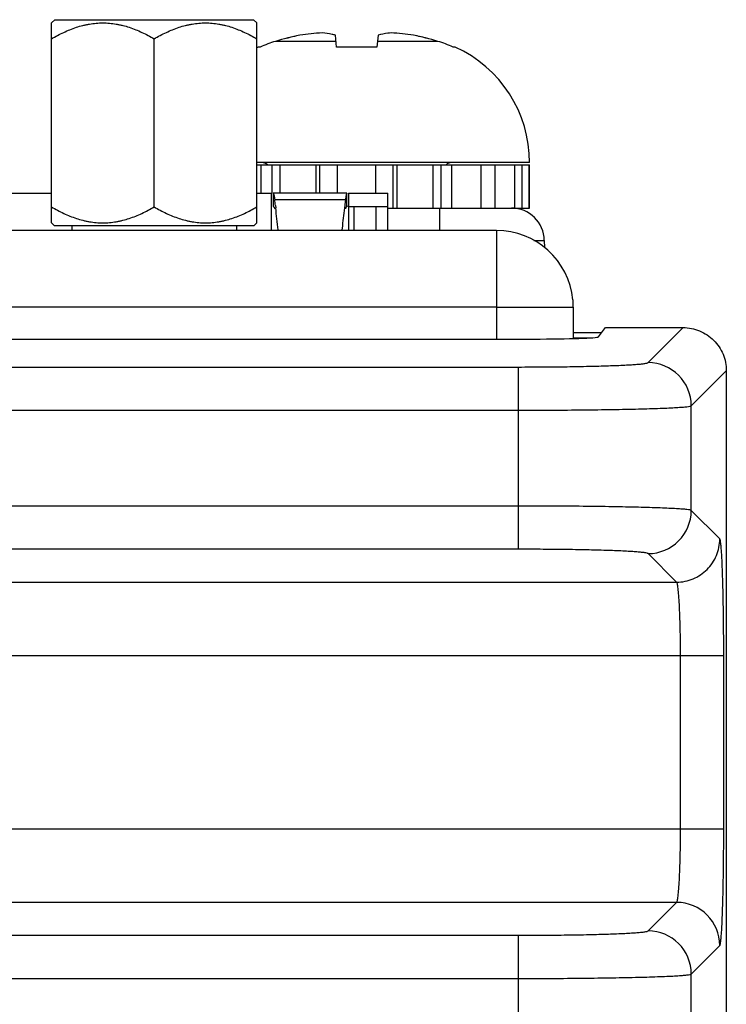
# Model space of a CAD drawing. Header units: inches. Extents: x 0 to 34, y 0 to 22.
# Tile 10 of 101: x 7.6 to 8.2, y 12.5 to 13.4. Entities that reach past the tile are written whole.
import ezdxf

# ---------------------------------------------------------------- set-up
doc = ezdxf.new("R2010")
doc.units = ezdxf.units.IN
doc.header["$LTSCALE"] = 1.87
doc.header["$MEASUREMENT"] = 0
doc.layers.get('0').update_dxf_attribs({"linetype": 'CONTINUOUS'})
doc.layers.add('02___PRT_ALL_AXES', color=7, linetype='CONTINUOUS')

msp = doc.modelspace()

# ---------------------------------------------------------------- linework, layer by layer
at = {"color": 7, "linetype": 'CONTINUOUS'}
for p, q in [((7.60341, 13.4148), (7.60632, 13.41771)), ((7.60341, 13.23271), (7.60341, 13.4148)), ((7.60632, 13.41771), (7.78751, 13.41771)), ((7.79041, 13.4148), (7.78751, 13.41771)), ((7.79041, 13.23271), (7.79041, 13.4148)), ((7.69691, 13.24717), (7.69691, 13.40034)), ((7.8626, 13.39796), (7.80748, 13.39796)), ((7.86316, 13.39281), (7.862, 13.40357)), ((7.90083, 13.40357), (7.89968, 13.39281)), ((7.95536, 13.39796), (7.90023, 13.39796)), ((7.79353, 13.39281), (7.79165, 13.39281)), ((7.89968, 13.39281), (7.86316, 13.39281)), ((7.97119, 13.39281), (7.96931, 13.39281)), ((8.0389, 13.28755), (7.79041, 13.28755)), ((7.79041, 13.28555), (8.03867, 13.28555)), ((7.79454, 13.2596), (7.79454, 13.28555)), ((7.80435, 13.2596), (7.80435, 13.28555)), ((7.8116, 13.2596), (7.8116, 13.28555)), ((7.84443, 13.2596), (7.84443, 13.28555)), ((7.84785, 13.2596), (7.84785, 13.28555)), ((7.86382, 13.2596), (7.86382, 13.28555)), ((7.89874, 13.2596), (7.89874, 13.28555)), ((7.91475, 13.24618), (7.91475, 13.28555)), ((7.91814, 13.24618), (7.91814, 13.28555)), ((7.95099, 13.24618), (7.95099, 13.28555)), ((7.95829, 13.24618), (7.95829, 13.28555)), ((7.96807, 13.24618), (7.96807, 13.28555)), ((7.99492, 13.24618), (7.99492, 13.28555)), ((8.00765, 13.24618), (8.00765, 13.28555)), ((8.0253, 13.24618), (8.0253, 13.28555)), ((8.03216, 13.24618), (8.03216, 13.28555)), ((8.0385, 13.24618), (8.0385, 13.28555)), ((8.03867, 13.24618), (8.03867, 13.28555)), ((7.39392, 13.2596), (7.60341, 13.2596)), ((7.79041, 13.2596), (7.80392, 13.2596)), ((7.80392, 13.22578), (7.80392, 13.2596)), ((7.80527, 13.2596), (7.80527, 13.24778)), ((7.87257, 13.2596), (7.80527, 13.2596)), ((7.80622, 13.25689), (7.8067, 13.25369)), ((7.87115, 13.25369), (7.8067, 13.25369)), ((7.87162, 13.25689), (7.87115, 13.25369)), ((7.87257, 13.24778), (7.87257, 13.2596)), ((7.87392, 13.2596), (7.87392, 13.2476)), ((7.87392, 13.2596), (7.90992, 13.2596)), ((7.90992, 13.22583), (7.90992, 13.2596)), ((7.80631, 13.24674), (7.8067, 13.2455)), ((7.80734, 13.24854), (7.80761, 13.24627)), ((7.8705, 13.24854), (7.87023, 13.24627)), ((7.87154, 13.24674), (7.87115, 13.2455)), ((7.87392, 13.2476), (7.87257, 13.24778)), ((7.87392, 13.2476), (7.90992, 13.2476)), ((7.87892, 13.2476), (7.87892, 13.22578)), ((7.89892, 13.2476), (7.89892, 13.22583)), ((7.90992, 13.24618), (8.03867, 13.24618)), ((7.95677, 13.24618), (7.95677, 13.22583)), ((7.60591, 13.23021), (7.60341, 13.23271)), ((7.60591, 13.23021), (7.78791, 13.23021)), ((7.78791, 13.23021), (7.79041, 13.23271)), ((7.86812, 13.22777), (7.86797, 13.22633)), ((8.04263, 13.2167), (8.05232, 13.2167)), ((8.05232, 13.2167), (8.05243, 13.21015)), ((8.10163, 13.12892), (8.10793, 13.13731)), ((8.10793, 13.13731), (8.17873, 13.13731)), ((8.14682, 13.10541), (8.17873, 13.13731)), ((4.92526, 13.12691), (8.0426, 13.12691)), ((8.07862, 13.13291), (8.10462, 13.13291)), ((8.07862, 13.128), (8.09383, 13.128)), ((4.93907, 13.10143), (8.02878, 13.10143)), ((8.02878, 12.93547), (8.02878, 13.10143)), ((8.18617, 13.06606), (8.21807, 13.09798)), ((8.21807, 13.09798), (8.21807, 12.75079)), ((8.21808, 13.09797), (8.21808, 12.75081)), ((8.18617, 12.97084), (8.18617, 13.06606)), ((4.93907, 13.06208), (8.02878, 13.06208)), ((8.02878, 12.97482), (4.93907, 12.97482)), ((8.21215, 12.94485), (8.18617, 12.97084)), ((8.02878, 12.93547), (4.93907, 12.93547)), ((8.17281, 12.90551), (8.14682, 12.93149)), ((4.79505, 12.90551), (8.17281, 12.90551)), ((4.75212, 12.83862), (8.21573, 12.83862)), ((8.17639, 12.68078), (8.17639, 12.83862)), ((8.21573, 12.68078), (8.21573, 12.83862)), ((8.21798, 12.7508), (8.21798, 9.66525)), ((4.75212, 12.68078), (8.21573, 12.68078)), ((8.17281, 12.6139), (4.79505, 12.6139)), ((8.14682, 12.58791), (8.17281, 12.6139)), ((4.93907, 12.58393), (8.02878, 12.58393)), ((8.02878, 12.45333), (8.02878, 12.58393)), ((8.18617, 12.54857), (8.21215, 12.57455)), ((4.93907, 12.54459), (8.02878, 12.54459)), ((8.18617, 12.48869), (8.18617, 12.54857))]:
    msp.add_line(p, q, dxfattribs=at)
at = {"color": 40, "linetype": 'CONTINUOUS'}
msp.add_line((7.87392, 13.2476), (7.87392, 13.22579), dxfattribs=at)
at = {"color": 3, "linetype": 'CONTINUOUS'}
for p, q in [((8.00862, 13.22583), (4.95862, 13.22583)), ((8.00862, 13.22583), (8.00862, 13.12691)), ((8.07827, 13.16274), (8.07827, 13.15583)), ((8.00862, 13.15583), (4.95862, 13.15583)), ((8.00862, 13.15583), (8.04842, 13.15583)), ((8.04842, 13.15583), (8.07827, 13.15583)), ((8.07862, 13.15583), (8.07862, 13.12736))]:
    msp.add_line(p, q, dxfattribs=at)
at = {"color": 7, "linetype": 'CONTINUOUS'}
for centre, radius, start, end in [((7.85987, 13.21559), 0.19038, 92.96686, 99.11369), ((7.90299, 13.21585), 0.19012, 80.88204, 87.03741), ((7.84194, 13.28313), 0.11989, 106.70565, 113.81645), ((7.88141, 13.15168), 0.25713, 101.5959, 106.70925), ((7.88137, 13.15182), 0.25699, 103.89319, 104.79191), ((7.88139, 13.15173), 0.25708, 101.59496, 103.09032), ((7.88143, 13.15168), 0.25713, 73.29075, 78.4041), ((7.88144, 13.15173), 0.25708, 76.91, 78.40504), ((7.88146, 13.15182), 0.25699, 75.20854, 76.1002), ((7.9209, 13.28313), 0.11989, 66.18355, 73.29435), ((7.83961, 13.28755), 0.11567, 114.49455, 115.17692), ((7.92323, 13.28755), 0.11567, 0, 65.50545), ((7.7948, 13.27968), 0.00787, 48.38215, 90), ((7.96803, 13.27968), 0.00787, 90, 131.61785), ((6.74552, 13.11892), 1.0697, 6.9597, 7.23783), ((8.93232, 13.11892), 1.0697, 172.76217, 173.0403), ((6.24627, 13.05895), 1.57254, 6.1101, 6.84144), ((9.40918, 13.06158), 1.55, 173.15652, 173.84497), ((8.02232, 13.21618), 0.03, 1, 90), ((8.14677, 13.06601), 0.0394, 0.08378, 89.91622), ((8.14677, 12.9709), 0.0394, 270.08378, 359.91622), ((8.17275, 12.57449), 0.0394, 0.08378, 89.91622), ((8.14677, 12.54851), 0.0394, 0.08378, 89.91622)]:
    msp.add_arc(centre, radius, start, end, dxfattribs=at)
at = {"color": 3, "linetype": 'CONTINUOUS'}
msp.add_arc((8.00862, 13.15583), 0.07, 5.66895, 90, dxfattribs=at)
at = {"color": 7, "linetype": 'CONTINUOUS'}
for centre, major_axis, ratio, start_param, end_param in [((8.10794, 13.12748), (0, 0.00984), 0.026186, -0.02618, 0.034907), ((8.0426, 13.12897), (0.05906, 0), 0.034921, -1.570796, -0.02618)]:
    msp.add_ellipse(centre, major_axis=major_axis, ratio=ratio, start_param=start_param, end_param=end_param, dxfattribs=at)
for points, knots in [([(7.60341, 13.40034), (7.60704, 13.40243), (7.6144, 13.40632), (7.62405, 13.41023), (7.63098, 13.41226), (7.63498, 13.41319), (7.63899, 13.41396), (7.64405, 13.41462), (7.65016, 13.41489), (7.65628, 13.41462), (7.66134, 13.41396), (7.66535, 13.41319), (7.66935, 13.41226), (7.67628, 13.41023), (7.68592, 13.40632), (7.69329, 13.40243), (7.69691, 13.40034)], [0, 0, 0, 0, 0.126749, 0.252211, 0.314495, 0.345533, 0.376513, 0.438313, 0.5, 0.561688, 0.623488, 0.654467, 0.685506, 0.747789, 0.873251, 1, 1, 1, 1]), ([(7.69691, 13.40034), (7.70054, 13.40243), (7.7079, 13.40632), (7.71755, 13.41023), (7.72448, 13.41226), (7.72848, 13.41319), (7.73249, 13.41396), (7.73755, 13.41462), (7.74366, 13.41489), (7.74978, 13.41462), (7.75484, 13.41396), (7.75885, 13.41319), (7.76285, 13.41226), (7.76978, 13.41023), (7.77942, 13.40632), (7.78679, 13.40243), (7.79041, 13.40034)], [0, 0, 0, 0, 0.126749, 0.252211, 0.314495, 0.345533, 0.376513, 0.438313, 0.5, 0.561688, 0.623488, 0.654467, 0.685506, 0.747789, 0.873251, 1, 1, 1, 1]), ([(7.862, 13.40357), (7.86101, 13.40384), (7.85706, 13.40481), (7.85304, 13.40545), (7.85002, 13.40572)], [0, 0, 0, 0, 0.253969, 1, 1, 1, 1]), ([(7.91281, 13.40572), (7.91182, 13.40563), (7.90778, 13.40518), (7.90379, 13.40436), (7.90083, 13.40357)], [0, 0, 0, 0, 0.246609, 1, 1, 1, 1]), ([(7.80527, 13.2596), (7.80537, 13.2596), (7.80552, 13.25944), (7.80564, 13.25919), (7.80582, 13.25874), (7.80602, 13.25796), (7.80615, 13.25729), (7.80622, 13.25689)], [0, 0, 0, 0, 0.100001, 0.183728, 0.293596, 0.593864, 1, 1, 1, 1]), ([(7.87257, 13.2596), (7.87247, 13.2596), (7.87232, 13.25944), (7.8722, 13.25919), (7.87202, 13.25874), (7.87183, 13.25796), (7.87169, 13.25729), (7.87162, 13.25689)], [0, 0, 0, 0, 0.100001, 0.183728, 0.293596, 0.593864, 1, 1, 1, 1]), ([(7.60341, 13.24717), (7.60704, 13.24508), (7.6144, 13.24118), (7.62405, 13.23728), (7.63098, 13.23525), (7.63498, 13.23431), (7.63899, 13.23354), (7.64405, 13.23288), (7.65016, 13.23262), (7.65628, 13.23288), (7.66134, 13.23354), (7.66535, 13.23431), (7.66935, 13.23525), (7.67628, 13.23728), (7.68592, 13.24118), (7.69329, 13.24508), (7.69691, 13.24717)], [0, 0, 0, 0, 0.126749, 0.252211, 0.314495, 0.345533, 0.376513, 0.438313, 0.5, 0.561688, 0.623488, 0.654467, 0.685506, 0.747789, 0.873251, 1, 1, 1, 1]), ([(7.69691, 13.24717), (7.70054, 13.24508), (7.7079, 13.24118), (7.71755, 13.23728), (7.72448, 13.23525), (7.72848, 13.23431), (7.73249, 13.23354), (7.73755, 13.23288), (7.74366, 13.23262), (7.74978, 13.23288), (7.75484, 13.23354), (7.75885, 13.23431), (7.76285, 13.23525), (7.76978, 13.23728), (7.77942, 13.24118), (7.78679, 13.24508), (7.79041, 13.24717)], [0, 0, 0, 0, 0.126749, 0.252211, 0.314495, 0.345533, 0.376513, 0.438313, 0.5, 0.561688, 0.623488, 0.654467, 0.685506, 0.747789, 0.873251, 1, 1, 1, 1]), ([(7.80527, 13.24778), (7.8053, 13.24778), (7.80536, 13.24777), (7.80551, 13.24769), (7.80574, 13.24751), (7.80604, 13.24719), (7.80622, 13.24691), (7.80631, 13.24674)], [0, 0, 0, 0, 0.046316, 0.118997, 0.335653, 0.632283, 1, 1, 1, 1]), ([(7.87257, 13.24778), (7.87255, 13.24778), (7.87249, 13.24777), (7.87234, 13.24769), (7.8721, 13.24751), (7.8718, 13.24719), (7.87162, 13.24691), (7.87154, 13.24674)], [0, 0, 0, 0, 0.046316, 0.118997, 0.335653, 0.632283, 1, 1, 1, 1]), ([(8.17873, 13.13731), (8.18384, 13.13731), (8.19419, 13.13527), (8.20726, 13.12651), (8.21602, 13.11344), (8.21807, 13.1031), (8.21807, 13.09798)], [0, 0, 0, 0, 0.25003, 0.500002, 0.749971, 1, 1, 1, 1]), ([(8.02878, 13.10143), (8.0363, 13.10143), (8.05105, 13.10148), (8.0725, 13.1017), (8.09234, 13.10205), (8.10984, 13.10252), (8.12266, 13.10302), (8.13127, 13.10349), (8.13636, 13.10383), (8.14045, 13.1042), (8.14355, 13.10454), (8.14551, 13.10493), (8.14658, 13.10517), (8.14682, 13.10541)], [0, 0, 0, 0, 0.190637, 0.374308, 0.544185, 0.694096, 0.818525, 0.869734, 0.912962, 0.947828, 0.974033, 0.991387, 1, 1, 1, 1]), ([(8.02878, 13.06208), (8.0388, 13.06208), (8.05847, 13.06213), (8.08706, 13.06235), (8.11352, 13.0627), (8.13685, 13.06318), (8.15395, 13.06368), (8.16543, 13.06415), (8.17222, 13.06449), (8.17767, 13.06486), (8.18179, 13.06518), (8.18442, 13.0656), (8.18582, 13.0658), (8.18617, 13.06606)], [0, 0, 0, 0, 0.190755, 0.374541, 0.544522, 0.69452, 0.819009, 0.870232, 0.913453, 0.948287, 0.974431, 0.991668, 1, 1, 1, 1]), ([(8.18617, 12.97084), (8.18582, 12.9711), (8.18442, 12.9713), (8.18179, 12.97172), (8.17767, 12.97204), (8.17222, 12.97242), (8.16543, 12.97275), (8.15395, 12.97323), (8.13685, 12.97373), (8.11352, 12.9742), (8.08706, 12.97455), (8.05847, 12.97477), (8.0388, 12.97482), (8.02878, 12.97482)], [0, 0, 0, 0, 0.008332, 0.025569, 0.051713, 0.086547, 0.129768, 0.180991, 0.30548, 0.455478, 0.625459, 0.809245, 1, 1, 1, 1]), ([(8.17281, 12.90551), (8.17792, 12.90551), (8.18826, 12.90757), (8.20133, 12.91633), (8.21009, 12.9294), (8.21215, 12.93974), (8.21215, 12.94485)], [0, 0, 0, 0, 0.249959, 0.5, 0.750041, 1, 1, 1, 1]), ([(8.21573, 12.83862), (8.21573, 12.84538), (8.21569, 12.85866), (8.21549, 12.87796), (8.21518, 12.89582), (8.21475, 12.91157), (8.2143, 12.92311), (8.21388, 12.93086), (8.21357, 12.93544), (8.21324, 12.93912), (8.21294, 12.94191), (8.21258, 12.94368), (8.21237, 12.94464), (8.21215, 12.94485)], [0, 0, 0, 0, 0.190592, 0.374317, 0.544173, 0.694092, 0.818517, 0.869726, 0.912949, 0.947826, 0.97403, 0.991391, 1, 1, 1, 1]), ([(8.14682, 12.93149), (8.14658, 12.93173), (8.14551, 12.93197), (8.14355, 12.93236), (8.14045, 12.9327), (8.13636, 12.93307), (8.13127, 12.93341), (8.12266, 12.93388), (8.10984, 12.93438), (8.09234, 12.93485), (8.0725, 12.93521), (8.05105, 12.93542), (8.0363, 12.93547), (8.02878, 12.93547)], [0, 0, 0, 0, 0.008613, 0.025967, 0.052172, 0.087038, 0.130266, 0.181475, 0.305904, 0.455815, 0.625692, 0.809363, 1, 1, 1, 1]), ([(8.17639, 12.83862), (8.17639, 12.84699), (8.17627, 12.85914), (8.17583, 12.87465), (8.17541, 12.88457), (8.17489, 12.89279), (8.17438, 12.89846), (8.1739, 12.9019), (8.17358, 12.90366), (8.17325, 12.90479), (8.17299, 12.9054), (8.17281, 12.90551)], [0, 0, 0, 0, 0.37356, 0.543066, 0.692687, 0.816924, 0.911333, 0.946304, 0.972719, 0.990489, 1, 1, 1, 1]), ([(8.17281, 12.6139), (8.17299, 12.61401), (8.17325, 12.61462), (8.17358, 12.61574), (8.1739, 12.6175), (8.17438, 12.62095), (8.17489, 12.62661), (8.17541, 12.63484), (8.17583, 12.64476), (8.17627, 12.66026), (8.17639, 12.67242), (8.17639, 12.68078)], [0, 0, 0, 0, 0.009511, 0.027281, 0.053695, 0.088667, 0.183075, 0.307312, 0.456934, 0.62644, 1, 1, 1, 1]), ([(8.21215, 12.57455), (8.21237, 12.57477), (8.21258, 12.57573), (8.21294, 12.5775), (8.21324, 12.58029), (8.21357, 12.58396), (8.21388, 12.58854), (8.2143, 12.5963), (8.21475, 12.60784), (8.21518, 12.62359), (8.21549, 12.64144), (8.21569, 12.66075), (8.21573, 12.67402), (8.21573, 12.68078)], [0, 0, 0, 0, 0.008609, 0.02597, 0.052174, 0.087051, 0.130274, 0.181483, 0.305908, 0.455827, 0.625683, 0.809408, 1, 1, 1, 1]), ([(8.02878, 12.58393), (8.0363, 12.58393), (8.05105, 12.58398), (8.0725, 12.5842), (8.09234, 12.58455), (8.10984, 12.58503), (8.12266, 12.58553), (8.13127, 12.586), (8.13636, 12.58634), (8.14045, 12.5867), (8.14355, 12.58704), (8.14551, 12.58743), (8.14658, 12.58767), (8.14682, 12.58791)], [0, 0, 0, 0, 0.190637, 0.374308, 0.544185, 0.694096, 0.818525, 0.869734, 0.912962, 0.947828, 0.974033, 0.991387, 1, 1, 1, 1]), ([(8.02878, 12.54459), (8.0388, 12.54459), (8.05847, 12.54464), (8.08706, 12.54485), (8.11352, 12.54521), (8.13685, 12.54568), (8.15395, 12.54618), (8.16543, 12.54665), (8.17222, 12.54699), (8.17767, 12.54736), (8.18179, 12.54768), (8.18442, 12.5481), (8.18582, 12.54831), (8.18617, 12.54857)], [0, 0, 0, 0, 0.190755, 0.374541, 0.544522, 0.69452, 0.819009, 0.870232, 0.913453, 0.948287, 0.974431, 0.991668, 1, 1, 1, 1])]:
    msp.add_open_spline(points, degree=3, knots=knots, dxfattribs=at)
at = {"layer": '02___PRT_ALL_AXES', "color": 7, "linetype": 'CONTINUOUS'}
for p, q in [((7.62191, 13.23021), (7.62191, 13.22583)), ((7.77191, 13.23021), (7.77191, 13.22583))]:
    msp.add_line(p, q, dxfattribs=at)

doc.saveas('drawing.dxf')
